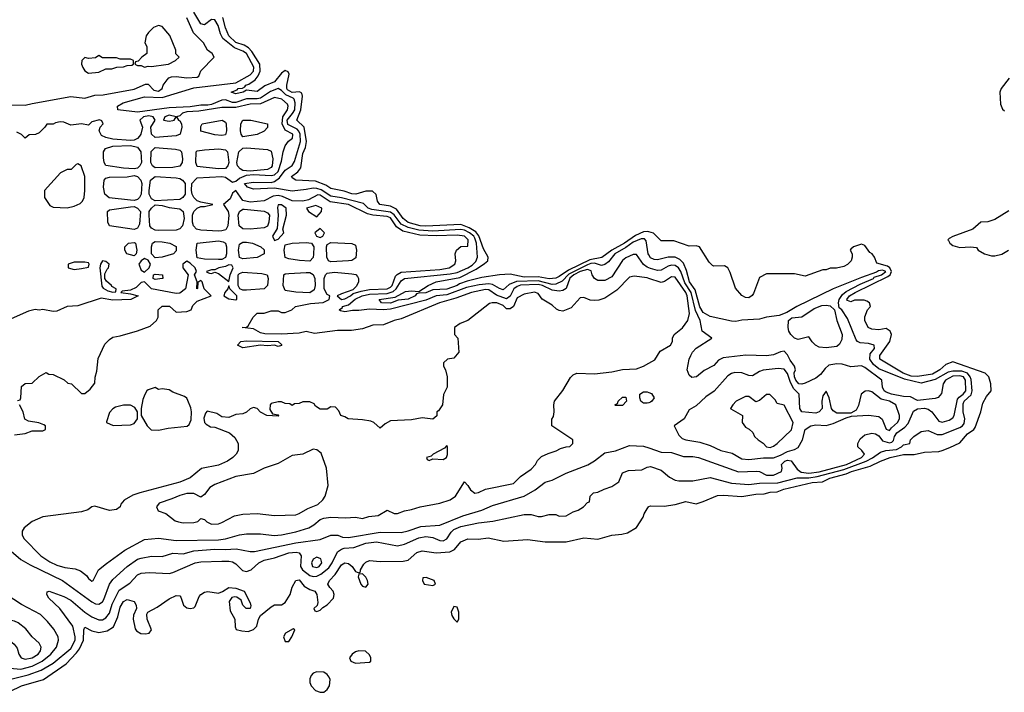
# Model space of a CAD drawing. Header units: inches. Extents: x 2671394 to 2765652, y 830470 to 955458.
# Tile 9 of 256: x 2696419 to 2702023, y 845893 to 849723. Entities that reach past the tile are written whole.
import ezdxf

# ---------------------------------------------------------------- set-up
doc = ezdxf.new("R2010")
doc.units = ezdxf.units.IN
doc.header["$MEASUREMENT"] = 0
doc.layers.add('C6894', color=7, linetype='Continuous')
doc.layers.add('C7804', color=7, linetype='Continuous')

msp = doc.modelspace()

# ---------------------------------------------------------------- linework, layer by layer
at = {"layer": 'C6894', "color": 2}
for points, elevation in [([(2700000, 848384), (2699996.3, 848390), (2699984.6, 848464.6), (2699974.8, 848474.8), (2699955.5, 848475.5), (2699910, 848455.8), (2699870, 848425.3), (2699806.7, 848390), (2699770, 848344.2), (2699750, 848329.6), (2699730, 848324), (2699690, 848335.7), (2699670, 848334.8), (2699650, 848327.7), (2699545.5, 848274.5), (2699506.1, 848233.9), (2699470, 848217.8), (2699450, 848215.8), (2699370, 848236.7), (2699247, 848233), (2699204.4, 848215.5), (2699170, 848184.7), (2699150, 848191.6), (2699110, 848215.8), (2699090, 848219.4), (2699034.1, 848214.1), (2698961.3, 848198.7), (2698850, 848156.1), (2698790, 848151.4), (2698730, 848126.3), (2698530, 848075), (2698490, 848071.4), (2698410, 848074.2), (2698350, 848066.3), (2698313, 848067), (2698270, 848059), (2698244.7, 848064.7), (2698238, 848070), (2698256, 848084), (2698257.2, 848090), (2698290, 848098.7), (2698328.5, 848131.5), (2698369, 848151), (2698410, 848159.8), (2698510, 848164.8), (2698544.3, 848175.7), (2698562.8, 848190), (2698590, 848236.4), (2698610, 848248.7), (2698870, 848275), (2698910, 848283), (2698969.7, 848310), (2698994.5, 848325.5), (2699014.6, 848345.4), (2699024.1, 848370), (2699018.7, 848450), (2699010, 848479.7), (2699004, 848490), (2698978.7, 848510), (2698950, 848524.7), (2698930, 848528.6), (2698770, 848519), (2698690, 848524), (2698630, 848539), (2698590, 848558.2), (2698550.9, 848610.9), (2698530, 848627.6), (2698422.6, 848642.6), (2698401.6, 848650), (2698376.1, 848676.1), (2698250, 848709.1), (2698190, 848717.4), (2698134.7, 848754.7), (2698110, 848762.4), (2698090, 848764.4), (2698050, 848755.1), (2697970, 848746.6), (2697870, 848762.7), (2697750, 848757.2), (2697715.3, 848770), (2697699, 848790), (2697750, 848797.8), (2697850, 848796.1), (2697870, 848801.5), (2697897.8, 848822.2), (2697930, 848865.3), (2697970, 848893.1), (2697983.9, 848916.1), (2698017.5, 849030), (2698015.6, 849070), (2698008.6, 849088.6), (2697998.5, 849098.5), (2697945.2, 849125.2), (2697941.1, 849150), (2697972.1, 849187.9), (2697984.2, 849210), (2697987.2, 849250), (2697981.5, 849270), (2697975.6, 849275.6), (2697934.8, 849294.8), (2697910, 849319.7), (2697890.8, 849330.8), (2697846.2, 849313.8), (2697790, 849276.2), (2697770, 849271.4), (2697710, 849271.6), (2697650, 849250.7), (2697630, 849251.7), (2697590, 849265.6), (2697570, 849264.5), (2697510, 849239.4), (2697490, 849235.7), (2697450, 849236.8), (2697390, 849226.3), (2697270, 849221.5), (2697090, 849196.4), (2696978, 849210), (2696975.3, 849230), (2697008, 849250), (2697130, 849282.6), (2697230, 849279.7), (2697410, 849333.8), (2697650, 849362.5), (2697731.4, 849408.6), (2697749, 849430), (2697751.8, 849451.8), (2697709.8, 849530), (2697690, 849543.2), (2697642.1, 849562.1), (2697575.2, 849615.2), (2697561.7, 849641.7), (2697548.2, 849690), (2697530, 849722.4), (2697510, 849723.6), (2697470, 849692.7), (2697450, 849699), (2697410, 849765.2)], 6), ([(2700000, 848514.7), (2699990, 848517.4), (2699970, 848514.6), (2699925, 848495), (2699861.5, 848450), (2699788.9, 848411.1), (2699732.1, 848367.9), (2699664.3, 848355.7), (2699543.6, 848296.4), (2699490, 848260.3), (2699470, 848251.9), (2699432.5, 848247.5), (2699370, 848258.8), (2699290, 848256.8), (2699210, 848274.3), (2699150, 848269.6), (2699050, 848254.7), (2698965.1, 848234.9), (2698922, 848218), (2698910, 848209), (2698850, 848188), (2698770, 848184.7), (2698730, 848166.9), (2698690, 848166.6), (2698678, 848162), (2698670.7, 848150), (2698630, 848131.8), (2698574.2, 848125.8), (2698530, 848109), (2698478, 848110), (2698466, 848130), (2698556.3, 848143.7), (2698614.6, 848174.6), (2698650, 848179.3), (2698690, 848176), (2698744, 848210), (2698789, 848230), (2698925, 848255), (2699017.7, 848302.3), (2699065.4, 848334.6), (2699083.7, 848350), (2699085.1, 848370), (2699058.8, 848418.8), (2699032.9, 848492.9), (2699014.8, 848514.8), (2698978.3, 848538.3), (2698930, 848556.4), (2698730, 848546.3), (2698699, 848550), (2698630, 848569), (2698602, 848590), (2698564.5, 848644.5), (2698530, 848661.1), (2698469.2, 848670), (2698455.1, 848690), (2698448.2, 848728.2), (2698426.3, 848746.3), (2698390, 848746.6), (2698332, 848730), (2698310, 848731.8), (2698266.5, 848746.5), (2698190, 848762.4), (2698161.4, 848781.4), (2698103.5, 848803.5), (2697990, 848809.7), (2697970, 848822), (2697966, 848830), (2698003, 848857), (2698020.1, 848879.9), (2698030, 848961), (2698045.2, 848994.8), (2698051.5, 849028.5), (2698038.9, 849110), (2697997, 849150), (2698019.8, 849210), (2698027.9, 849287.9), (2698024.5, 849304.5), (2698011.6, 849311.6), (2697970, 849309.1), (2697943.6, 849323.6), (2697939, 849330), (2697939, 849350), (2697952, 849412), (2697946.6, 849426.6), (2697930, 849432.7), (2697910, 849418), (2697870, 849368.3), (2697814.7, 849345.3), (2697770, 849313.2), (2697710, 849321.2), (2697691.3, 849310), (2697650, 849301.2), (2697622, 849310), (2697657.2, 849322.8), (2697662, 849330), (2697686.5, 849333.5), (2697699.6, 849340.4), (2697706, 849350), (2697723.9, 849356.1), (2697759.1, 849380.9), (2697776.1, 849403.9), (2697787.1, 849430), (2697786, 849470), (2697740.9, 849540.9), (2697722, 849562), (2697696.9, 849576.9), (2697650, 849593), (2697608.7, 849630), (2697590, 849677.2), (2697575.5, 849735.5)], 2), ([(2696310, 849238), (2696450, 849236), (2696490, 849244.7), (2696710, 849284.7), (2696790, 849276), (2696846.2, 849293.8), (2696894.6, 849294.6), (2697070, 849327.4), (2697135.2, 849355.2), (2697150, 849356.3), (2697182, 849322), (2697210, 849315.3), (2697229.6, 849330), (2697236.2, 849350), (2697258.8, 849381.2), (2697268.7, 849391.3), (2697283.1, 849396.9), (2697310, 849399.6), (2697370, 849392.4), (2697430, 849396), (2697438.6, 849401.4), (2697450, 849431), (2697525.2, 849510), (2697515.3, 849530), (2697488.5, 849548.4), (2697464.5, 849590), (2697407.7, 849647.7), (2697370, 849732.3)], 10), ([(2700000, 848310), (2699990, 848314), (2699969.8, 848329.8), (2699930, 848385.2), (2699925.6, 848385.6), (2699910, 848386), (2699870, 848367), (2699850, 848352.3), (2699790, 848258), (2699750, 848237), (2699710, 848238), (2699690, 848249.3), (2699677, 848270), (2699672.2, 848292.2), (2699650, 848300.9), (2699609.2, 848290), (2699572.2, 848270), (2699550, 848251.9), (2699530, 848192.7), (2699510, 848180.7), (2699490, 848178), (2699450, 848182), (2699394.3, 848210), (2699370, 848215.4), (2699270, 848210.5), (2699250, 848204.1), (2699231.5, 848190), (2699210, 848148), (2699190, 848134), (2699133.9, 848153.9), (2699090, 848185.1), (2699070, 848186.6), (2698990, 848169.6), (2698902.4, 848137.6), (2698808.9, 848111.1), (2698590, 848019.5), (2698550.5, 848009.5), (2698490, 847985.2), (2698430, 847982.7), (2698370, 847963.6), (2698307.3, 847952.7), (2698227.3, 847952.7), (2698096.9, 847936.9), (2698050, 847946.6), (2698010, 847938.4), (2697910, 847932), (2697814.2, 847934.2), (2697790, 847939.3), (2697750, 847962), (2697686, 847970), (2697710, 847972), (2697720.4, 847979.6), (2697748, 848030), (2697770, 848051), (2697810, 848051.3), (2697850, 848064.7), (2697890, 848064.7), (2697910, 848056), (2697930, 848056), (2697968, 848070), (2697988, 848090), (2698074, 848106), (2698146.5, 848113.5), (2698180.9, 848130), (2698183.7, 848150), (2698170, 848158.7), (2698152.1, 848190), (2698151.9, 848250), (2698159.2, 848270), (2698170, 848279.7), (2698210, 848284.7), (2698310, 848276.1), (2698331.9, 848271.9), (2698341.2, 848261.2), (2698348.4, 848250), (2698347, 848230), (2698335.2, 848204.8), (2698315.8, 848184.2), (2698250, 848162.4), (2698226, 848150), (2698250, 848130.6), (2698270, 848134), (2698302, 848150), (2698316.6, 848163.4), (2698363.2, 848176.8), (2698410, 848186.6), (2698510.4, 848190.4), (2698530, 848199.7), (2698539.8, 848210), (2698558, 848262), (2698567.4, 848272.6), (2698590, 848285), (2698810, 848299.6), (2698864, 848310), (2698895.3, 848330), (2698902, 848350), (2698898, 848390), (2698906, 848410), (2698930, 848432), (2698970, 848434), (2698971.6, 848470), (2698950, 848490.9), (2698910, 848496), (2698790, 848491.4), (2698696, 848496), (2698599.4, 848519.4), (2698564, 848544), (2698530, 848593.8), (2698510, 848602.7), (2698430, 848610.6), (2698398.1, 848618.1), (2698290, 848669.8), (2698185.6, 848685.6), (2698130, 848723.5), (2698115.1, 848724.9), (2698062.1, 848697.9), (2698030, 848689), (2697970, 848690.7), (2697915.4, 848715.4), (2697890, 848721.1), (2697862.6, 848717.4), (2697810, 848691.9), (2697730, 848683.6), (2697690, 848693.3), (2697650, 848749.3), (2697630, 848735.3), (2697617.2, 848702.8), (2697578.8, 848670), (2697604.9, 848630), (2697609.2, 848610), (2697604.5, 848550), (2697592.9, 848527.1), (2697570, 848519.8), (2697550, 848519.3), (2697450, 848523.5), (2697426, 848530), (2697408.2, 848550), (2697403.5, 848570), (2697403, 848610), (2697409.6, 848630), (2697430, 848648.9), (2697450, 848658.8), (2697470, 848658.8), (2697518, 848670), (2697450, 848684), (2697430, 848692.2), (2697411.1, 848710), (2697400.5, 848730), (2697397.6, 848750), (2697399.6, 848790), (2697422.8, 848817.2), (2697430, 848822), (2697570, 848829.2), (2697590, 848826.2), (2697630, 848797.6), (2697650, 848803.7), (2697670, 848821.3), (2697710, 848838.4), (2697750, 848842), (2697850, 848834.9), (2697870, 848839.1), (2697890, 848859.3), (2697910, 848918), (2697918.9, 848970), (2697930, 849004), (2697949.8, 849030.3), (2697972.5, 849047.5), (2697973.6, 849066.4), (2697973.3, 849070), (2697930, 849093.3), (2697913, 849130), (2697917.5, 849170), (2697943.5, 849210), (2697947.8, 849230), (2697942.6, 849242.6), (2697912, 849270), (2697870, 849279.7), (2697790, 849244.4), (2697730, 849242.2), (2697650, 849222.7), (2697570, 849223.7), (2697437.8, 849202.2), (2697370, 849197.5), (2697345.5, 849190), (2697330, 849174.5), (2697312, 849170), (2697322, 849150), (2697330, 849146.8), (2697339.3, 849130), (2697342.4, 849110), (2697332.7, 849070), (2697310, 849061.3), (2697190, 849052.2), (2697169.8, 849070), (2697165.1, 849110), (2697189.6, 849150), (2697179.3, 849170), (2697154.9, 849174.9), (2697123, 849170), (2697103.7, 849150), (2697117.2, 849110), (2697109.3, 849070), (2697101.3, 849058.7), (2697090, 849045.4), (2697070, 849036.9), (2697050, 849034.7), (2696950, 849042.9), (2696910, 849052.2), (2696884.2, 849064.2), (2696871.1, 849090), (2696876.3, 849110), (2696894, 849130), (2696887, 849147), (2696873, 849153), (2696830, 849142), (2696810, 849122), (2696770, 849129), (2696710, 849122), (2696670, 849139), (2696650, 849142), (2696623.6, 849136.4), (2696610, 849128.7), (2696572.7, 849127.3), (2696562, 849110), (2696530, 849079), (2696509, 849069), (2696472, 849068), (2696450, 849048), (2696428.4, 849068.4), (2696403.1, 849083.1)], 10), ([(2696406, 847554), (2696422, 847558), (2696426, 847570), (2696430, 847634), (2696450, 847652), (2696490, 847654), (2696530, 847692), (2696570, 847714), (2696585.4, 847705.4), (2696610, 847702), (2696671.6, 847671.6), (2696692.7, 847652.7), (2696714, 847650), (2696770, 847594), (2696790, 847594), (2696820.4, 847619.6), (2696847.3, 847652.7), (2696848.4, 847688.4), (2696858, 847722), (2696866.3, 847793.7), (2696904.1, 847875.9), (2696930, 847902.8), (2696950, 847916), (2696990, 847922.8), (2697089.3, 847950.7), (2697162, 847978), (2697198, 848010), (2697208, 848030), (2697208, 848070), (2697230, 848092), (2697271.6, 848091.6), (2697310, 848058), (2697370, 848061), (2697395.3, 848070), (2697404, 848096), (2697430, 848121), (2697508, 848150), (2697468.7, 848190), (2697458, 848230), (2697450, 848238), (2697432.7, 848227.3), (2697431.6, 848191.6), (2697428, 848190), (2697428.7, 848230), (2697414, 848270), (2697425.2, 848290), (2697418, 848310), (2697390, 848335.6), (2697370, 848347), (2697347.3, 848330), (2697347.7, 848310), (2697377.3, 848270), (2697362.4, 848190), (2697330, 848166.6), (2697310, 848164.5), (2697170, 848191.2), (2697130, 848229.6), (2697110, 848225.6), (2697082.3, 848197.7), (2697050, 848182), (2697002, 848178), (2696994, 848170), (2697050, 848162.8), (2697094, 848150), (2697050.9, 848129.1), (2696950, 848126), (2696883.5, 848136.5), (2696750, 848092.7), (2696690, 848089.3), (2696630, 848062.7), (2696610, 848061.2), (2696550, 848072.7), (2696530, 848069.4), (2696507.5, 848072.5), (2696470, 848062.7), (2696370, 848019.3)], 14), ([(2700000, 848250), (2699990, 848253.3), (2699916.8, 848263.2), (2699890, 848257.2), (2699817.7, 848182.3), (2699750, 848137), (2699714.6, 848125.4), (2699690, 848123.7), (2699666.8, 848126.8), (2699630, 848141.2), (2699610, 848139), (2699558.3, 848081.7), (2699510, 848062.9), (2699490, 848066.6), (2699475.1, 848075.1), (2699450, 848097.2), (2699392.3, 848132.3), (2699370, 848164), (2699350, 848171.8), (2699290, 848160.9), (2699250, 848139.3), (2699230.3, 848089.7), (2699210, 848076.2), (2699190, 848077), (2699170, 848095.1), (2699135.3, 848110), (2699108.5, 848111.5), (2699093.7, 848106.3), (2698970.7, 848009.3), (2698927.1, 847992.9), (2698894, 847970), (2698894, 847930), (2698912, 847910), (2698918, 847830), (2698890, 847795.3), (2698854, 847790), (2698832, 847770), (2698832, 847750), (2698842, 847730), (2698852, 847690), (2698852, 847630), (2698831.3, 847588.7), (2698824.7, 847530), (2698803.6, 847496.4), (2698794, 847490), (2698792.7, 847467.3), (2698771.1, 847448.9), (2698710, 847455.3), (2698650, 847444), (2698530, 847439), (2698498.5, 847421.5), (2698470, 847398), (2698435.3, 847430), (2698417.5, 847437.5), (2698370, 847445.2), (2698288, 847450), (2698270, 847462), (2698246, 847470), (2698236.4, 847496.4), (2698216.4, 847516.4), (2698190, 847518), (2698170, 847506), (2698130, 847506), (2698103.1, 847523.1), (2698095.3, 847535.3), (2698070, 847548), (2698030, 847548), (2698010, 847538), (2697983.6, 847536.4), (2697970, 847526), (2697956.4, 847536.4), (2697930, 847538), (2697910, 847548), (2697890, 847548), (2697850, 847538), (2697844.7, 847530), (2697843.6, 847503.6), (2697858, 847478), (2697890, 847474), (2697894, 847470), (2697890, 847466), (2697826, 847470), (2697790, 847488.7), (2697770, 847508.7), (2697750, 847515.3), (2697730, 847508), (2697710, 847488), (2697690, 847478), (2697650, 847475.3), (2697610, 847458), (2697570, 847462), (2697540.2, 847480.2), (2697486, 847494), (2697476.9, 847483.1), (2697466.8, 847453.2), (2697471.3, 847430), (2697479.8, 847419.8), (2697505.4, 847405.4), (2697530, 847402), (2697614, 847370), (2697643.6, 847343.6), (2697662, 847310), (2697662, 847270), (2697652, 847250), (2697632, 847230), (2697602, 847210), (2697550, 847186.6), (2697453.2, 847166.8), (2697390, 847115.1), (2697331.3, 847090), (2697102, 847030), (2697063.7, 847016.3), (2697013.4, 846986.6), (2696994.8, 846965.2), (2696990, 846949), (2696970, 846934), (2696930, 846929.4), (2696846.8, 846953.2), (2696830, 846949), (2696806.8, 846933.2), (2696770, 846921.2), (2696550, 846892.3), (2696490, 846866), (2696444, 846830), (2696434, 846810), (2696434, 846790), (2696442.8, 846770), (2696539.1, 846670), (2696590, 846635.8), (2696630, 846617), (2696675.9, 846604.1), (2696735.5, 846595.5), (2696764.5, 846584.5), (2696798.8, 846558.8), (2696810, 846542), (2696830, 846526), (2696838, 846530), (2696868, 846590), (2696913.6, 846626.4), (2697017, 846703), (2697130, 846763.8), (2697210, 846770.4), (2697310, 846757.6), (2697550, 846762), (2697590, 846766.7), (2697669.7, 846790.3), (2697710, 846796.4), (2697790, 846795.5), (2697867, 846787), (2697910, 846790.4), (2697990, 846806.7), (2698064, 846830), (2698093.9, 846846.1), (2698130, 846876.3), (2698150, 846884.9), (2698190, 846890.7), (2698272.7, 846887.3), (2698330, 846891), (2698370, 846882), (2698405.6, 846894.4), (2698459.3, 846900.7), (2698510, 846931), (2698550, 846911.3), (2698570, 846911), (2698610, 846926.8), (2698650, 846933.4), (2698698, 846950), (2698809.6, 846970.4), (2698868.7, 846990), (2698899, 847010), (2698950, 847092), (2698970, 847071.3), (2698985.3, 847045.3), (2699010, 847027.7), (2699030, 847030.7), (2699070, 847050.6), (2699230, 847083), (2699270, 847122.8), (2699330, 847164.7), (2699354, 847190), (2699366.3, 847213.7), (2699390, 847236), (2699426.3, 847253.7), (2699472.5, 847267.5), (2699498, 847282), (2699528.9, 847291.1), (2699550, 847292), (2699568, 847310), (2699568, 847330), (2699448, 847410), (2699448.7, 847448.7), (2699456.5, 847463.5), (2699461.2, 847490), (2699459.3, 847530), (2699464, 847550), (2699510, 847610.8), (2699554.5, 847685.5), (2699570, 847701), (2699590, 847710.7), (2699690, 847706), (2699790, 847717.1), (2699850, 847730.6), (2699930, 847734.8), (2699970, 847750.6), (2700000, 847767.5)], 14), ([(2700000, 847542.1), (2699990, 847539), (2699970, 847539), (2699963.2, 847543.2), (2699955.3, 847550), (2699948.7, 847570), (2699948.7, 847590), (2699970, 847604.7), (2699990, 847604.7), (2700000, 847601)], 10), ([(2696390, 847358.8), (2696450, 847366), (2696490, 847382), (2696550, 847382), (2696566, 847390), (2696566, 847410), (2696556.4, 847416.4), (2696527.3, 847427.3), (2696470, 847438), (2696449, 847449), (2696438, 847490), (2696418, 847530)], 14), ([(2696330, 846730.8), (2696426, 846650), (2696479.5, 846619.5), (2696662.8, 846530), (2696830, 846408), (2696850, 846397.1), (2696870, 846395.5), (2696890, 846407.7), (2696898.8, 846421.2), (2696931.1, 846508.9), (2696950, 846536.3), (2697030, 846610.6), (2697090, 846650.7), (2697110, 846657.3), (2697170, 846668), (2697230, 846667.3), (2697290, 846686.4), (2697350, 846682.6), (2697410, 846698.3), (2697530, 846708.9), (2697590, 846706.3), (2697650.3, 846710.3), (2697730, 846695.5), (2697754.9, 846694.9), (2697990, 846745.3), (2698130, 846764), (2698190, 846788), (2698230, 846788), (2698257.3, 846777.3), (2698290, 846774), (2698470, 846804.6), (2698590, 846803.1), (2698630, 846812), (2698702.9, 846837.1), (2698810, 846844.4), (2698941.4, 846898.6), (2699050, 846930.6), (2699110, 846956.3), (2699289.6, 847010.4), (2699353.3, 847046.7), (2699410, 847090.6), (2699450, 847100.7), (2699530, 847140.5), (2699652.3, 847187.8), (2699690, 847210.4), (2699750, 847256.3), (2699810, 847268.4), (2699890, 847298), (2699970, 847294.9), (2700000, 847284.5)], 10), ([(2696330, 845959.5), (2696466.4, 845993.6), (2696540.9, 846019.1), (2696610, 846059.6), (2696710, 846142.6), (2696735.3, 846190), (2696735.6, 846210), (2696721.1, 846270), (2696648, 846370), (2696584.5, 846430), (2696573.2, 846450), (2696575.3, 846464.7), (2696586, 846470), (2696670, 846439.5), (2696710, 846417.4), (2696790, 846350.3), (2696830, 846323.1), (2696870, 846306), (2696890, 846306.4), (2696910, 846318), (2696930, 846344.9), (2696945.3, 846394.7), (2696984.7, 846475.3), (2697045.5, 846514.5), (2697090, 846562), (2697110, 846572.2), (2697155.5, 846575.5), (2697270, 846570.7), (2697290, 846574.8), (2697418, 846630), (2697450, 846636.4), (2697570, 846640.5), (2697610, 846640.5), (2697630, 846635.5), (2697650, 846624), (2697687, 846587), (2697710, 846581.6), (2697737.2, 846590), (2697779.3, 846630), (2697810, 846644.9), (2697870, 846659.5), (2697950, 846687.2), (2697991.8, 846691.8), (2698010, 846686.8), (2698020.5, 846670), (2698017.4, 846610), (2698028.7, 846590), (2698070, 846558.9), (2698090, 846552.9), (2698110, 846555.3), (2698133.8, 846566.2), (2698178, 846602), (2698198, 846630), (2698227.7, 846692.3), (2698250, 846708.5), (2698266, 846714), (2698321.4, 846718.6), (2698390, 846742.6), (2698450, 846750.3), (2698570, 846727.3), (2698610, 846737.1), (2698690, 846772), (2698730, 846781.3), (2698770, 846775.3), (2698810, 846758), (2698830, 846755.5), (2698850, 846767.7), (2698874.5, 846805.5), (2698890, 846820.4), (2698930, 846838.3), (2699030, 846858.7), (2699111.3, 846868.7), (2699290, 846905.5), (2699330, 846905.5), (2699370, 846894), (2699390, 846894), (2699433.6, 846906.4), (2699470, 846906), (2699490, 846896), (2699530, 846898), (2699570, 846921), (2699598, 846930), (2699628, 846950), (2699650, 846974), (2699662, 846978), (2699666, 847010), (2699686, 847030), (2699710, 847032), (2699746, 847050), (2699790, 847064.7), (2699828.4, 847091.6), (2699850, 847142), (2699883.7, 847156.3), (2699960.4, 847159.6), (2699990, 847176), (2700000, 847177.4)], 6), ([(2696362.3, 845897.7), (2696430, 845930.3), (2696554.3, 845965.7), (2696684.4, 846055.6), (2696742.2, 846117.8), (2696758.9, 846141.1), (2696782, 846190), (2696784.5, 846250), (2696790, 846264.7), (2696830, 846244), (2696870, 846234.4), (2696916.1, 846243.9), (2696953, 846267), (2696977.4, 846322.6), (2696990, 846378), (2697010, 846411), (2697030, 846421), (2697070, 846411.3), (2697082, 846390), (2697084.7, 846370), (2697067.3, 846332.7), (2697064, 846310), (2697075.5, 846255.5), (2697083.4, 846243.4), (2697108.1, 846228.1), (2697134.5, 846225.5), (2697155.3, 846230), (2697169.2, 846250), (2697143.7, 846310), (2697142, 846338), (2697148, 846350), (2697202, 846378), (2697270, 846426), (2697310, 846444.7), (2697330, 846442), (2697336, 846436), (2697350.8, 846390), (2697370, 846374), (2697390, 846370.6), (2697410, 846374.8), (2697418, 846382), (2697441.5, 846438.5), (2697450, 846451), (2697470, 846462.8), (2697490, 846466.8), (2697550, 846458.8), (2697573.6, 846466.4), (2697610, 846491), (2697650, 846486.8), (2697696, 846470), (2697730, 846402), (2697734.4, 846385.6), (2697731.3, 846370), (2697708.7, 846370), (2697690, 846388.7), (2697678.9, 846418.9), (2697655.1, 846435.1), (2697643.5, 846436.5), (2697627.3, 846432.7), (2697610.7, 846410), (2697616.8, 846356.8), (2697642.8, 846310), (2697646, 846266), (2697651.1, 846251.1), (2697682.5, 846242.5), (2697719.5, 846240.5), (2697749.4, 846250.6), (2697760.2, 846259.8), (2697769.3, 846270.7), (2697779, 846310), (2697789.2, 846330.8), (2697850, 846381), (2697870, 846391.3), (2697910, 846392), (2697930, 846404.7), (2697959, 846450), (2697970, 846492), (2697990, 846530.8), (2698010, 846533), (2698038.5, 846498.5), (2698070, 846478.8), (2698098, 846470), (2698110.7, 846450.7), (2698116, 846404), (2698112, 846388), (2698094, 846370), (2698098, 846358), (2698110, 846354), (2698130, 846362), (2698144, 846376), (2698170, 846390.8), (2698206, 846430), (2698209.3, 846450), (2698202.7, 846470), (2698184, 846490), (2698173.2, 846510), (2698182.7, 846530), (2698215.3, 846564.7), (2698250, 846619.1), (2698270, 846630.5), (2698290, 846626.8), (2698311.3, 846610), (2698330, 846582), (2698350, 846574), (2698358, 846582), (2698358, 846590), (2698377.5, 846622.5), (2698390, 846634.8), (2698410, 846644), (2698470, 846638.8), (2698600.9, 846639.1), (2698630, 846646), (2698679, 846690), (2698710, 846699.3), (2698790, 846687.7), (2698867.5, 846692.5), (2698894.2, 846705.8), (2698930, 846751), (2698970, 846766.8), (2699030, 846766), (2699086.3, 846773.7), (2699174.4, 846754.4), (2699310, 846764), (2699410, 846750.6), (2699530, 846750.4), (2699630, 846772), (2699710, 846764.9), (2699790, 846787.7), (2699846.3, 846793.7), (2699878, 846802), (2699929.1, 846830.9), (2699968.7, 846890), (2699974, 846910), (2699990, 846938), (2699999, 846950), (2700000, 846950.5)], 2), ([(2696362, 846030), (2696425.5, 846025.5), (2696490, 846042.2), (2696547.8, 846070), (2696596.9, 846110), (2696627.6, 846150), (2696640.7, 846190), (2696638, 846210), (2696613.8, 846253.8), (2696577.5, 846297.5), (2696536.6, 846336.6), (2696430, 846392.7), (2696342, 846450)], 10)]:
    msp.add_lwpolyline(points, dxfattribs=dict(at, elevation=elevation))
for points, elevation in [([(2697210, 849689), (2697181.4, 849678.6), (2697151.3, 849650), (2697138, 849630), (2697132, 849590), (2697142, 849570), (2697142, 849530), (2697114, 849510), (2697092.7, 849487.3), (2697078, 849482), (2697074, 849470), (2697090, 849462), (2697110, 849462), (2697130, 849452), (2697150, 849458), (2697170, 849456), (2697250, 849467.3), (2697266, 849470), (2697306, 849490), (2697326, 849510), (2697308.4, 849528.4), (2697308, 849550), (2697273.6, 849633.6), (2697230, 849684)], 14), ([(2696870, 849518), (2696850, 849506), (2696810, 849502), (2696790, 849508), (2696772, 849490), (2696771, 849470), (2696778.8, 849450), (2696790, 849431.3), (2696810, 849418), (2696870, 849424.7), (2696910, 849442), (2696943.6, 849443.6), (2696972.7, 849452.7), (2697010, 849454), (2697030, 849462), (2697056.4, 849463.6), (2697066, 849470), (2697066, 849490), (2697050, 849498), (2696990, 849498), (2696970, 849506), (2696890, 849506)], 14), ([(2697270, 849178.7), (2697244.7, 849170), (2697238, 849150), (2697270, 849145.7), (2697290, 849148.2), (2697298, 849150), (2697308.7, 849170)], 10), ([(2697570, 849062.6), (2697530, 849066.3), (2697450, 849088.7), (2697450, 849114), (2697458, 849130), (2697571, 849150), (2697590, 849139.1), (2697593.6, 849130), (2697596.9, 849090), (2697590, 849067.1)], 10), ([(2697690, 849056.3), (2697679.1, 849070), (2697675.1, 849090), (2697678.5, 849130), (2697688.4, 849150), (2697734, 849150), (2697830, 849130.7), (2697830, 849108), (2697810, 849088.7), (2697770, 849069.6)], 10), ([(2697070, 848874.2), (2697010, 848878), (2696910, 848892), (2696900.4, 848910), (2696896.6, 848936.6), (2696896.9, 848970), (2696906.6, 848990), (2696950, 849002), (2697050, 849007.2), (2697090, 848996.9), (2697108.1, 848970), (2697111.6, 848910), (2697102.7, 848890), (2697090, 848877.2)], 10), ([(2697190, 848879.7), (2697175.1, 848890), (2697164.8, 848910), (2697168.2, 848971.8), (2697190, 848994.3), (2697305.5, 848985.5), (2697330, 848979.5), (2697340.4, 848970), (2697346, 848930), (2697343.8, 848910), (2697330, 848888), (2697290, 848881.1)], 10), ([(2697550, 848873.3), (2697430, 848886.3), (2697421, 848910), (2697424.4, 848970), (2697430, 848976), (2697470, 848981.5), (2697553, 848987), (2697590, 848982.4), (2697601.2, 848970), (2697609.1, 848910), (2697604, 848890), (2697590, 848876)], 10), ([(2697730, 848860.7), (2697690, 848864.2), (2697673.5, 848873.5), (2697659.2, 848890), (2697655.8, 848910), (2697666, 848970), (2697690, 848990.3), (2697710, 848992.9), (2697830, 848983.6), (2697850, 848973.4), (2697860.3, 848930), (2697857, 848890), (2697850, 848880.7), (2697830, 848869.5)], 10), ([(2696750, 848902), (2696741, 848899), (2696712, 848870), (2696690, 848869.2), (2696651.3, 848850), (2696561, 848750), (2696561, 848710), (2696590, 848664.7), (2696610, 848656), (2696690, 848651), (2696730, 848661), (2696763.7, 848676.3), (2696777.2, 848690), (2696786, 848710), (2696789.3, 848750), (2696789, 848830), (2696768, 848890)], 14), ([(2697070, 848694.2), (2697050, 848695.3), (2696928.3, 848708.3), (2696903.9, 848730), (2696896.4, 848770), (2696899.1, 848810), (2696910, 848820.9), (2696930, 848825.5), (2697030, 848828.2), (2697070, 848836.4), (2697090, 848830.4), (2697108.2, 848810), (2697114, 848790), (2697110.3, 848730), (2697100.8, 848710), (2697090, 848699.2)], 10), ([(2697191, 848691), (2697170, 848702.6), (2697156.8, 848730), (2697155.5, 848750), (2697164.2, 848810), (2697190, 848829.2), (2697310, 848822), (2697330, 848819), (2697346, 848810), (2697360.3, 848790), (2697360.3, 848730), (2697348.2, 848710), (2697330, 848699.7)], 10), ([(2697070, 848527.7), (2696930, 848548.4), (2696921, 848570), (2696919.7, 848630), (2696930, 848640.3), (2697050, 848657.6), (2697070, 848658.4), (2697090, 848648.9), (2697105.8, 848630), (2697101.7, 848558.3), (2697090, 848536.4)], 10), ([(2697210, 848522), (2697190, 848523.9), (2697170, 848535.4), (2697159.8, 848550), (2697155.8, 848610), (2697156.1, 848630), (2697170, 848650.5), (2697190, 848668), (2697230, 848665.5), (2697270, 848653), (2697330, 848645.3), (2697350, 848630.3), (2697354.9, 848590), (2697346, 848550), (2697330, 848531.3), (2697310, 848525.3)], 10), ([(2697730, 848529.8), (2697690, 848531.2), (2697668.5, 848548.5), (2697662, 848610), (2697670, 848630.4), (2697690, 848644.2), (2697696.1, 848643.9), (2697810, 848631.8), (2697830, 848623), (2697840.4, 848610), (2697837.6, 848570), (2697830, 848547), (2697810, 848538.4)], 10), ([(2697910, 848669), (2697890, 848668), (2697886, 848654), (2697890.7, 848610.7), (2697885.3, 848534.7), (2697858, 848490), (2697870, 848465.5), (2697890, 848474), (2697922.7, 848510), (2697916, 848530), (2697937.2, 848610), (2697935.3, 848650)], 14), ([(2698104.5, 848664.5), (2698051, 848650), (2698062.8, 848630), (2698110, 848601), (2698137.2, 848630), (2698139, 848650)], 14), ([(2698130, 848534), (2698098.8, 848510), (2698107.7, 848490), (2698130, 848483), (2698144, 848490), (2698154, 848510)], 14), ([(2697070, 848378), (2697028, 848390), (2697018, 848410), (2697018, 848430), (2697038, 848450), (2697070, 848453.4), (2697077.3, 848450), (2697084.9, 848410), (2697082, 848390)], 10), ([(2697190, 848367.7), (2697170, 848389.6), (2697169.8, 848430), (2697175.6, 848450), (2697190, 848460.3), (2697230, 848457.4), (2697274, 848450), (2697310, 848432), (2697310, 848406), (2697294, 848390), (2697230, 848369.8)], 10), ([(2697550, 848357.2), (2697470, 848358.7), (2697430, 848366), (2697423.1, 848410), (2697429.7, 848450), (2697550, 848463.2), (2697578, 848458), (2697591.2, 848450), (2697595.9, 848430), (2697595.9, 848390), (2697590, 848368.3), (2697570, 848358)], 10), ([(2697690, 848360.5), (2697670, 848369.6), (2697664.5, 848410), (2697670, 848444.9), (2697690, 848456.9), (2697710, 848456.1), (2697744.7, 848450), (2697792, 848430), (2697810, 848412), (2697810.6, 848389.4), (2697770, 848369.5)], 10), ([(2698070, 848347.1), (2698011.9, 848351.9), (2697950, 848362), (2697930, 848369.4), (2697924.7, 848410), (2697930, 848440.7), (2697970, 848450.3), (2698050, 848453.8), (2698079.1, 848450), (2698092.4, 848430), (2698092.1, 848387.9), (2698090, 848369.3)], 10), ([(2698190, 848344.7), (2698176, 848350), (2698166.4, 848370), (2698165.3, 848430), (2698170, 848442), (2698190, 848454.7), (2698310, 848447.7), (2698330, 848439.1), (2698336.5, 848410), (2698332.6, 848367.4), (2698310, 848352.3), (2698290, 848349.7)], 10), ([(2696790, 848342), (2696730, 848342), (2696694, 848330), (2696694, 848310), (2696730, 848301), (2696770, 848306), (2696810, 848314), (2696815.3, 848330), (2696810, 848338)], 14), ([(2696890, 848349), (2696879.1, 848330), (2696875.5, 848310), (2696886, 848206), (2696894.4, 848194.4), (2696919.8, 848179.8), (2696950, 848172), (2696966, 848174), (2696968, 848190), (2696943.3, 848203.3), (2696940.9, 848210), (2696913.4, 848233.4), (2696904, 848250), (2696904.1, 848275.9), (2696916.9, 848303.1), (2696925.2, 848310), (2696929, 848330), (2696910, 848345.2)], 14), ([(2697130, 848363.6), (2697110, 848349.5), (2697097, 848330), (2697110, 848297.1), (2697130, 848284.9), (2697156.3, 848310), (2697164.2, 848330), (2697150, 848352.8)], 14), ([(2697610, 848327), (2697590, 848316.9), (2697552, 848310), (2697530, 848298), (2697510, 848299), (2697482, 848290), (2697484.7, 848284.7), (2697499.6, 848279.6), (2697510, 848278), (2697530, 848284.7), (2697550, 848278), (2697610, 848232), (2697616.3, 848270), (2697633.6, 848310), (2697625.6, 848325.6)], 14), ([(2697710, 848182.7), (2697690, 848183.5), (2697672.3, 848190), (2697662.4, 848210), (2697663.1, 848270), (2697670, 848277.8), (2697690, 848284.7), (2697797.1, 848277.1), (2697826.8, 848270), (2697832.9, 848250), (2697830.2, 848210), (2697810, 848189.7)], 10), ([(2698070, 848167.1), (2697990, 848171.3), (2697930, 848181.3), (2697918.5, 848210), (2697922.6, 848270), (2697930, 848276.1), (2697950, 848278.5), (2698050, 848283.6), (2698070, 848283.6), (2698090, 848272.8), (2698099.7, 848250), (2698101.3, 848210), (2698094.4, 848185.6)], 10), ([(2697190, 848242.7), (2697179, 848250), (2697181.2, 848270), (2697190, 848274), (2697232, 848270), (2697234, 848250), (2697230, 848248.7)], 10), ([(2697610, 848208), (2697602.8, 848190), (2697586.8, 848170), (2697581, 848150), (2697610, 848133), (2697650, 848128.7), (2697655.3, 848130), (2697654.5, 848150), (2697615.1, 848190)], 14), ([(2697890, 847862), (2697870, 847869), (2697830, 847865.2), (2697790, 847869), (2697690, 847855.3), (2697658, 847870), (2697678, 847890), (2697710, 847894), (2697890, 847891.3), (2697910, 847874), (2697910, 847868.7)], 10), ([(2697190, 847628), (2697150, 847615.3), (2697142, 847610), (2697131.1, 847588.9), (2697119.6, 847560.4), (2697111.3, 847510), (2697111.3, 847470), (2697144.7, 847410), (2697167.1, 847387.1), (2697210, 847386), (2697263.2, 847396.8), (2697372, 847408), (2697382.7, 847417.3), (2697394.8, 847445.2), (2697396, 847490), (2697392.5, 847512.5), (2697375.5, 847555.5), (2697370, 847568), (2697358, 847578), (2697290, 847602), (2697270, 847615.3), (2697230, 847622), (2697210, 847618)], 14), ([(2699810, 847526), (2699806, 847530), (2699822, 847538), (2699826, 847550), (2699850, 847574), (2699870, 847574), (2699872, 847550), (2699850, 847526)], 10), ([(2697050, 847528.7), (2697010, 847528.7), (2696963.6, 847516.4), (2696950, 847508), (2696930, 847486), (2696914, 847434), (2696914, 847430), (2696951.6, 847411.6), (2697050, 847416), (2697070, 847424.7), (2697088.7, 847450), (2697088.7, 847490), (2697074.6, 847514.6)], 14), ([(2698090, 847277.2), (2698030.5, 847249.5), (2697970, 847240.9), (2697890, 847196), (2697810.5, 847169.5), (2697750, 847139.3), (2697650, 847122.7), (2697530, 847076), (2697501.3, 847058.7), (2697470, 847019), (2697450, 847004), (2697410, 847025.2), (2697370, 847024.5), (2697330, 847014), (2697285.8, 846994.2), (2697212, 846970), (2697198, 846950), (2697207.5, 846927.5), (2697250.9, 846910.9), (2697304.7, 846870), (2697323.4, 846863.4), (2697350, 846859.1), (2697410, 846860.7), (2697433.2, 846866.8), (2697450, 846882), (2697470, 846878), (2697484, 846864), (2697510, 846850.8), (2697550, 846853.4), (2697570, 846860.7), (2697641.2, 846898.8), (2697690, 846907.7), (2697770, 846910.6), (2697870, 846899.3), (2697990, 846903.8), (2698010, 846910.6), (2698059.5, 846940.5), (2698116.6, 846963.4), (2698145.2, 846990), (2698157.2, 847010), (2698174, 847070), (2698165.2, 847170), (2698135.5, 847255.5), (2698110, 847274)], 18), ([(2698850, 847298), (2698836.9, 847283.1), (2698772, 847250), (2698762, 847238), (2698734, 847230), (2698738, 847218), (2698750, 847214), (2698770, 847222), (2698830, 847218), (2698848, 847230), (2698853.2, 847246.8), (2698854, 847290)], 18), ([(2698110, 846662), (2698089.1, 846650.9), (2698080.4, 846630), (2698086, 846610), (2698110, 846604.9), (2698122.7, 846610), (2698138.4, 846630), (2698133.6, 846653.6)], 10), ([(2698370, 846568), (2698350, 846566), (2698346, 846550), (2698361, 846510), (2698370, 846498), (2698390, 846492), (2698402, 846510), (2698399, 846530), (2698390, 846548)], 2), ([(2698732.7, 846547.3), (2698714, 846546), (2698712, 846530), (2698722, 846510), (2698770, 846502), (2698786, 846510), (2698778, 846530)], 2), ([(2698890, 846382), (2698874.8, 846350), (2698878.8, 846330), (2698890, 846311.3), (2698910, 846292), (2698919, 846310), (2698919.3, 846350), (2698910, 846378)], 2), ([(2696350, 846305.2), (2696318, 846290), (2696298, 846250), (2696302, 846230), (2696324.7, 846210), (2696354.6, 846194.6), (2696388.3, 846168.3), (2696404.1, 846144.1), (2696414, 846110), (2696426.8, 846090), (2696450, 846081.6), (2696490, 846088.9), (2696523.7, 846110), (2696537, 846130), (2696540.9, 846150), (2696530, 846174), (2696489.6, 846209.6), (2696454.9, 846254.9), (2696410, 846289.3), (2696390, 846298)], 14), ([(2697975.3, 846255.3), (2697932, 846230), (2697921, 846210), (2697930, 846182), (2697950, 846182), (2697968.7, 846210), (2697986, 846250)], 2), ([(2698350, 846128.7), (2698330, 846124), (2698311.3, 846110), (2698296, 846090), (2698304.7, 846070), (2698330, 846058.8), (2698410, 846064.7), (2698418, 846070), (2698418, 846090), (2698410, 846106), (2698388, 846128)], 2), ([(2698110.9, 846009.1), (2698090, 846002), (2698078, 845990), (2698071, 845970), (2698071, 845950), (2698078, 845930), (2698103.4, 845903.4), (2698130, 845893.4), (2698150, 845894), (2698169.2, 845910), (2698182.7, 845930), (2698185.6, 845965.6), (2698180.2, 845980.2), (2698170, 845995.3), (2698150, 846009)], 2)]:
    msp.add_lwpolyline(points, close=True, dxfattribs=dict(at, elevation=elevation))
at = {"layer": 'C7804', "color": 2}
for points, elevation in [([(2702050.2, 849390), (2702006, 849330), (2701997.6, 849310), (2702000.9, 849240.9), (2702013.5, 849213.5), (2702023.7, 849203.7)], 2), ([(2702050, 848634), (2701970, 848585.1), (2701930, 848572.7), (2701890, 848569.2), (2701844, 848530), (2701730, 848488.4), (2701710, 848476.9), (2701702.6, 848470), (2701704.9, 848465), (2701713.4, 848450), (2701730, 848438), (2701770, 848425.7), (2701830.3, 848430.3), (2701865.2, 848425.2), (2701874, 848410), (2701910.6, 848390), (2701950, 848377.8), (2701970, 848377.8), (2702010, 848387.5), (2702048, 848410)], 2), ([(2700000, 846950.5), (2700010, 846955.5), (2700087, 846953), (2700150, 846962), (2700210, 846979.1), (2700270, 846967.3), (2700310, 846979.1), (2700390, 847013.4), (2700424.8, 847015.2), (2700530, 847008.2), (2700610, 847022), (2700656.5, 847023.5), (2700690, 847033), (2700730, 847035.5), (2700769, 847050), (2700930, 847088.2), (2700987.6, 847092.4), (2701030, 847113), (2701123.1, 847136.9), (2701152.7, 847150), (2701259.6, 847180.4), (2701319.3, 847210), (2701374, 847230), (2701450, 847246.7), (2701510, 847246.7), (2701570, 847260.4), (2701650, 847264.4), (2701669.7, 847270.3), (2701713.8, 847286.2), (2701770, 847314), (2701814.8, 847365.2), (2701849.5, 847390), (2701858.4, 847401.6), (2701889.4, 847490), (2701901.3, 847538.7), (2701921.7, 847578.3), (2701949, 847610), (2701946.6, 847650), (2701935.4, 847690), (2701915.1, 847710), (2701730, 847775.1), (2701690, 847759.6), (2701655.8, 847730), (2701614.8, 847705.2), (2701530, 847691.6), (2701494.1, 847694.1), (2701447.3, 847710), (2701315.1, 847790), (2701315.6, 847810), (2701371.8, 847890), (2701381.2, 847930), (2701374, 847950), (2701350, 847964), (2701310, 847957.2), (2701270, 847961.2), (2701249.2, 847970), (2701229.3, 848010), (2701229.3, 848030.7), (2701244, 848070), (2701262, 848090), (2701255.3, 848110), (2701240.9, 848120.9), (2701226.6, 848126.6), (2701186.5, 848126.5), (2701170, 848125.4), (2701150, 848116.3), (2701130, 848124.5), (2701127.3, 848130), (2701142.6, 848150), (2701174.3, 848170), (2701359.9, 848260.1), (2701373.6, 848270), (2701381.6, 848290), (2701372.5, 848310), (2701358.9, 848318.9), (2701297, 848337), (2701284.5, 848370), (2701271.5, 848390), (2701258, 848398), (2701230, 848437), (2701210, 848444.5), (2701164.7, 848430), (2701150, 848415.3), (2701146, 848410), (2701158, 848390), (2701158, 848370), (2701151.3, 848350), (2701130, 848328.7), (2701110, 848317.2), (2701068.9, 848308.9), (2701031.6, 848308.4), (2701010, 848298), (2700990, 848298), (2700890, 848262), (2700830, 848275.3), (2700670, 848275.3), (2700630, 848255.3), (2700596.7, 848163.3), (2700588.3, 848151.7), (2700570, 848139.3), (2700550, 848141.2), (2700530, 848152.3), (2700494, 848194), (2700462.7, 848282.7), (2700449.1, 848309.1), (2700430, 848322), (2700370, 848319), (2700362.7, 848322.7), (2700342.7, 848342.7), (2700288.9, 848428.9), (2700270, 848435.3), (2700230, 848434), (2700143.1, 848463.1), (2700070, 848464), (2700027.2, 848507.2), (2700000, 848514.7)], 2), ([(2700000, 847177.4), (2700010, 847178.8), (2700070, 847157.3), (2700117.5, 847117.5), (2700150, 847100.7), (2700170, 847097.3), (2700250, 847097.3), (2700350, 847116.3), (2700470, 847083.7), (2700570, 847076), (2700630, 847084.6), (2700734.1, 847085.9), (2700844.9, 847115.1), (2700910, 847115.3), (2700958.8, 847121.2), (2701110, 847161.2), (2701238, 847210), (2701272.2, 847227.8), (2701318.9, 847261.1), (2701349.8, 847270.2), (2701410, 847276.2), (2701438.4, 847290), (2701450, 847303), (2701486, 847310), (2701488.7, 847330), (2701509, 847350), (2701550, 847377.3), (2701590, 847384), (2701641.3, 847361.3), (2701670, 847360.4), (2701770, 847400.3), (2701785.1, 847410), (2701795.7, 847424.3), (2701798.5, 847450), (2701788.9, 847490), (2701790, 847534.8), (2701795.1, 847550), (2701833.8, 847586.2), (2701840.7, 847610), (2701834.5, 847674.6), (2701829.8, 847690), (2701813.7, 847710), (2701782.1, 847722.1), (2701730, 847722.4), (2701704.7, 847715.3), (2701630, 847674), (2701550, 847654.3), (2701455.6, 847675.6), (2701310, 847734.2), (2701278.8, 847758.8), (2701258.5, 847790), (2701260.4, 847819.6), (2701283.7, 847850), (2701282, 847870), (2701250, 847878.4), (2701202.7, 847882.7), (2701188, 847890), (2701180.2, 847900.2), (2701130, 848022), (2701099, 848070), (2701082.5, 848082.5), (2701078.7, 848110), (2701083, 848130), (2701101.5, 848158.5), (2701124.1, 848175.9), (2701202.8, 848217.2), (2701278.7, 848250), (2701282.9, 848257.1), (2701325.1, 848270), (2701349.4, 848290), (2701330, 848296.8), (2701307.3, 848292.7), (2701295.6, 848284.4), (2701210, 848255.3), (2701049.3, 848190.7), (2700842.8, 848090), (2700785.2, 848054.8), (2700742, 848038), (2700670, 848029.3), (2700630, 848018), (2700530, 848012.7), (2700495.2, 848004.8), (2700470, 848007), (2700350, 848032), (2700310, 848056.2), (2700290, 848087.3), (2700264.4, 848184.4), (2700232.3, 848230), (2700215.3, 848295.3), (2700196.9, 848336.9), (2700176.6, 848356.6), (2700149.8, 848369.8), (2700110.2, 848369.8), (2700050, 848354.7), (2700030, 848356.9), (2700010, 848367.6), (2700000, 848384)], 6), ([(2700000, 847284.5), (2700070, 847260.4), (2700130, 847258), (2700196.7, 847236.7), (2700250, 847236.4), (2700282, 847230), (2700510, 847148.7), (2700613.1, 847153.1), (2700630.3, 847150.3), (2700670, 847128.9), (2700710, 847128.9), (2700755.1, 847150), (2700759.5, 847170), (2700755.1, 847190), (2700773.2, 847210), (2700790, 847215.6), (2700811.1, 847211.1), (2700844, 847164), (2700867, 847147.1), (2700910, 847140.5), (2700970, 847147.7), (2701125.6, 847190), (2701209.7, 847230), (2701227.3, 847250), (2701212.7, 847270), (2701189.4, 847290), (2701189.5, 847310), (2701203.3, 847336.7), (2701230, 847358.8), (2701270, 847368), (2701290, 847365.5), (2701310, 847353), (2701330, 847325.7), (2701370, 847312.8), (2701382.5, 847317.5), (2701392.6, 847327.4), (2701399.2, 847350), (2701412.4, 847370), (2701457.9, 847402.1), (2701477, 847423), (2701506.1, 847493.9), (2701530, 847508.2), (2701570, 847510.7), (2701590, 847505.5), (2701610.3, 847490.4), (2701650, 847436.3), (2701670, 847430.6), (2701710, 847442), (2701730, 847456), (2701738, 847470), (2701757.4, 847562.6), (2701765.8, 847574.2), (2701790, 847590.3), (2701805.3, 847610), (2701803.1, 847670), (2701790.8, 847690), (2701770, 847695.2), (2701730, 847692.8), (2701689, 847670), (2701676.1, 847650), (2701665.4, 847594.6), (2701647.3, 847572.7), (2701630, 847565.6), (2701530, 847555.6), (2701490, 847576.2), (2701450, 847576.9), (2701382, 847590), (2701350, 847601.6), (2701339.5, 847610), (2701329.6, 847630), (2701326, 847670), (2701230, 847742.9), (2701210, 847751.6), (2701150, 847746.3), (2701101.2, 847761.2), (2701070, 847764.3), (2701024.6, 847755.4), (2701003.4, 847736.7), (2700977.7, 847702.3), (2700950, 847681.8), (2700890, 847652.8), (2700870, 847647), (2700854, 847650), (2700836.1, 847670), (2700828.3, 847690), (2700828.2, 847711.8), (2700834.3, 847730), (2700829.7, 847750), (2700803.7, 847783.7), (2700790, 847815.1), (2700770, 847836), (2700750, 847832.7), (2700710, 847815.1), (2700670.4, 847809.6), (2700552.9, 847812.9), (2700423, 847797), (2700395.9, 847784.1), (2700370, 847754), (2700314.4, 847725.6), (2700272, 847690), (2700245.6, 847685.6), (2700230, 847698), (2700219, 847730), (2700229.2, 847790), (2700239, 847810), (2700249.2, 847830), (2700270, 847853), (2700359, 847910), (2700302.7, 847950), (2700292.3, 848010), (2700266.5, 848066.5), (2700240.2, 848170), (2700205.3, 848225.3), (2700182.9, 848290), (2700169.6, 848310), (2700150, 848322.7), (2700130, 848324.7), (2700110, 848320.4), (2700070, 848295.8), (2700050, 848295.4), (2700010, 848306), (2700000, 848310)], 10), ([(2700000, 847767.5), (2700033.6, 847786.4), (2700065.1, 847834.9), (2700124, 847870), (2700134, 847890), (2700134, 847910), (2700144, 847930), (2700191.2, 847968.8), (2700222, 848010), (2700232.4, 848050), (2700217.8, 848150), (2700210.6, 848170), (2700150, 848257), (2700130, 848258), (2700090, 848231.8), (2700070, 848227.3), (2700000, 848250)], 14), ([(2700000, 847601), (2700015.3, 847595.3), (2700031, 847570), (2700018, 847550), (2700010, 847545.2), (2700000, 847542.1)], 10)]:
    msp.add_lwpolyline(points, dxfattribs=dict(at, elevation=elevation))
for points, elevation in [([(2701010, 847854), (2700970, 847859), (2700948, 847870), (2700928.9, 847888.9), (2700910, 847918), (2700850, 847902), (2700830, 847909.2), (2700809.2, 847930), (2700797.2, 847950), (2700792.7, 847970), (2700795.3, 848010), (2700814, 848026), (2700870, 848031), (2700941, 848079), (2700984.2, 848095.8), (2701010, 848098), (2701032.7, 848092.7), (2701056, 848070), (2701071, 848010), (2701101, 847930), (2701098, 847902), (2701085.4, 847874.6), (2701070, 847862)], 6), ([(2700736.3, 847736.3), (2700650, 847726.6), (2700630, 847720.5), (2700590, 847694.5), (2700570, 847697), (2700530, 847712), (2700490, 847714.5), (2700470, 847709.3), (2700450, 847696), (2700372.5, 847607.5), (2700324.4, 847575.6), (2700270, 847524), (2700230, 847502), (2700201, 847450), (2700144.7, 847410), (2700170, 847358), (2700190, 847338.8), (2700210.6, 847330.6), (2700290, 847317.3), (2700350, 847298.4), (2700410, 847270.4), (2700474, 847254), (2700530, 847223), (2700570, 847219.3), (2700652.4, 847227.6), (2700710, 847228.1), (2700750, 847242.6), (2700790, 847264.9), (2700830, 847275.5), (2700850, 847286.8), (2700875.6, 847330), (2700889.5, 847390), (2700922, 847410), (2700950, 847417.1), (2701010, 847413), (2701050, 847423), (2701123.3, 847456.7), (2701154, 847466), (2701250, 847471.6), (2701310, 847463.7), (2701329, 847449), (2701350, 847390.8), (2701370, 847383), (2701381, 847399), (2701415.1, 847430), (2701426, 847450), (2701426, 847470), (2701406.6, 847530), (2701369.2, 847550), (2701322.9, 847562.9), (2701270, 847604.2), (2701250, 847609.6), (2701232.1, 847607.9), (2701208.8, 847590), (2701193.9, 847526.1), (2701179.4, 847500.6), (2701150, 847482), (2701070, 847482.4), (2701050, 847495.6), (2701038.9, 847510), (2701027, 847570), (2701010, 847608.7), (2700990, 847582), (2700984.2, 847550), (2700986.4, 847510), (2700970.2, 847489.8), (2700950, 847483), (2700870, 847489.6), (2700859.3, 847510), (2700856, 847590), (2700822.6, 847622.6), (2700803.7, 847663.7), (2700790, 847709.3), (2700770, 847734)], 14), ([(2700670, 847588.7), (2700630, 847554), (2700610, 847548), (2700570, 847577.2), (2700550, 847577.2), (2700498, 847550), (2700478, 847530), (2700464.7, 847510), (2700466.4, 847506.4), (2700534, 847470), (2700531.3, 847430), (2700550, 847402), (2700572, 847392), (2700592.7, 847372.7), (2700602, 847350), (2700622, 847330), (2700650, 847312), (2700670, 847291.3), (2700690, 847287.7), (2700710, 847294.8), (2700730, 847310.8), (2700811.6, 847388.4), (2700822, 847430), (2700770, 847528), (2700730, 847538), (2700718.6, 847558.6), (2700688.4, 847588.4)], 18)]:
    msp.add_lwpolyline(points, close=True, dxfattribs=dict(at, elevation=elevation))

doc.saveas('drawing.dxf')
